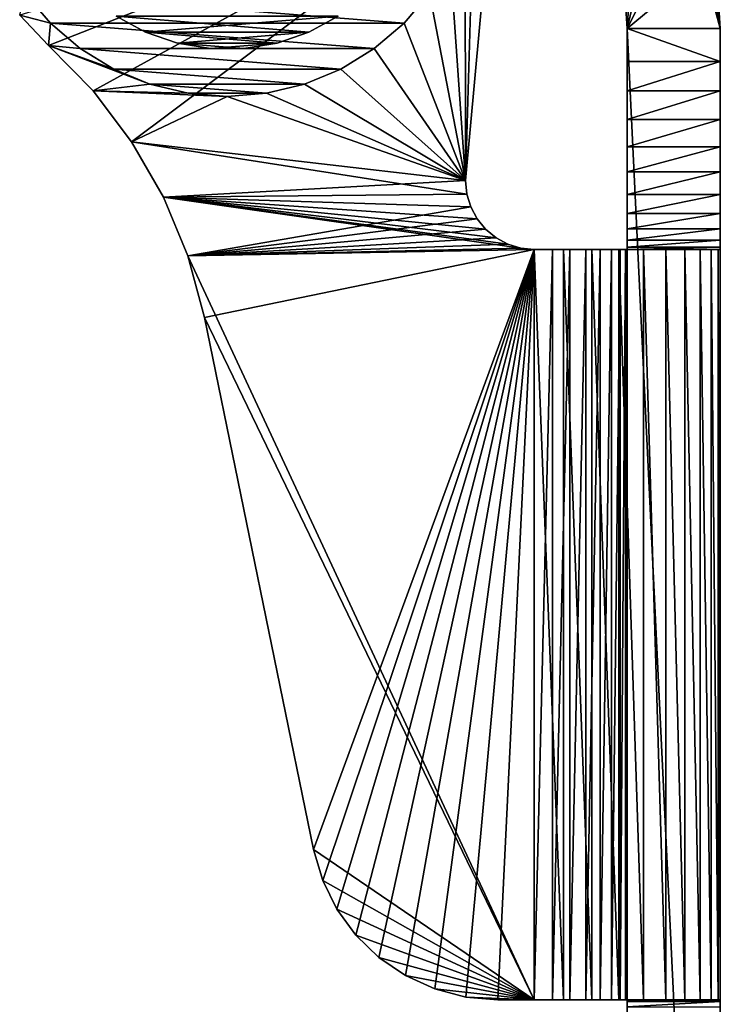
# Model space of a CAD drawing. Header units: inches. Extents: x -9.1 to 9.1, y 0 to 9.5.
# Tile 179 of 238: x 8.4 to 9.1, y 7.7 to 8.7. Entities that reach past the tile are written whole.
import ezdxf

# ---------------------------------------------------------------- set-up
doc = ezdxf.new("R2010")
doc.units = ezdxf.units.IN
doc.header["$LTSCALE"] = 65.185185
doc.header["$MEASUREMENT"] = 0
for name, color, linetype in [('1', 7, 'CONTINUOUS'), ('11', 7, 'CONTINUOUS'), ('120', 7, 'CONTINUOUS'), ('13', 7, 'CONTINUOUS'), ('131', 7, 'CONTINUOUS'), ('133', 7, 'CONTINUOUS'), ('136', 7, 'CONTINUOUS'), ('146', 7, 'CONTINUOUS'), ('147', 7, 'CONTINUOUS'), ('18', 7, 'CONTINUOUS'), ('19', 7, 'CONTINUOUS'), ('2', 7, 'CONTINUOUS'), ('20', 7, 'CONTINUOUS'), ('21', 7, 'CONTINUOUS'), ('22', 7, 'CONTINUOUS'), ('23', 7, 'CONTINUOUS'), ('24', 7, 'CONTINUOUS'), ('25', 7, 'CONTINUOUS'), ('253', 7, 'CONTINUOUS'), ('254', 7, 'CONTINUOUS'), ('256', 7, 'CONTINUOUS'), ('26', 7, 'CONTINUOUS'), ('27', 7, 'CONTINUOUS'), ('28', 7, 'CONTINUOUS'), ('29', 7, 'CONTINUOUS'), ('30', 7, 'CONTINUOUS'), ('31', 7, 'CONTINUOUS'), ('32', 7, 'CONTINUOUS'), ('6', 7, 'CONTINUOUS'), ('7', 7, 'CONTINUOUS')]:
    doc.layers.add(name, color=color, linetype=linetype)

msp = doc.modelspace()

# ---------------------------------------------------------------- linework, layer by layer
at = {"layer": '1', "color": 253, "linetype": 'Continuous', "true_color": 0xaab4c3}
for points in [[(9.118, 7.27346, 6.19636), (9.118, 7.26368, 6.19191), (9.118, 8.69), (9.118, 7.27346, 6.19636)], [(9.118, 8.69), (9.118, 7.26368, 6.19191), (9.118, 7.14751, 6.13401), (9.118, 8.69)], [(9.118, 7.28385, 6.19908), (9.118, 7.27346, 6.19636), (9.118, 8.69), (9.118, 7.28385, 6.19908)], [(9.118, 7.29456, 6.2), (9.118, 7.28385, 6.19908), (9.118, 8.69), (9.118, 7.29456, 6.2)], [(9.118, 7.626, 6.2), (9.118, 7.29456, 6.2), (9.118, 8.69), (9.118, 7.626, 6.2)], [(9.118, 7.64414, 6.20179), (9.118, 7.626, 6.2), (9.118, 8.69), (9.118, 7.64414, 6.20179)], [(9.118, 7.66159, 6.20708), (9.118, 7.64414, 6.20179), (9.118, 8.69), (9.118, 7.66159, 6.20708)], [(9.118, 7.67767, 6.21567), (9.118, 7.66159, 6.20708), (9.118, 8.69), (9.118, 7.67767, 6.21567)], [(9.118, 7.69176, 6.22724), (9.118, 7.67767, 6.21567), (9.118, 8.69), (9.118, 7.69176, 6.22724)], [(9.118, 7.70333, 6.24133), (9.118, 7.69176, 6.22724), (9.118, 8.69), (9.118, 7.70333, 6.24133)], [(9.118, 7.71192, 6.25741), (9.118, 7.70333, 6.24133), (9.118, 8.69), (9.118, 7.71192, 6.25741)], [(9.118, 7.71721, 6.27486), (9.118, 7.71192, 6.25741), (9.118, 8.69), (9.118, 7.71721, 6.27486)], [(9.118, 7.719, 6.293), (9.118, 7.71721, 6.27486), (9.118, 8.69), (9.118, 7.719, 6.293)], [(9.118, 7.719, 6.314), (9.118, 7.719, 6.293), (9.118, 8.69), (9.118, 7.719, 6.314)], [(9.118, 8.469, 6.1255), (9.118, 7.719, 6.314), (9.118, 8.69), (9.118, 8.469, 6.1255)], [(9.118, 8.47131, 6.09609), (9.118, 8.469, 6.1255), (9.118, 8.69), (9.118, 8.47131, 6.09609)], [(9.118, 8.4782, 6.0674), (9.118, 8.47131, 6.09609), (9.118, 8.69), (9.118, 8.4782, 6.0674)], [(9.118, 8.48949, 6.04015), (9.118, 8.4782, 6.0674), (9.118, 8.69), (9.118, 8.48949, 6.04015)], [(9.118, 8.5049, 6.015), (9.118, 8.48949, 6.04015), (9.118, 8.69), (9.118, 8.5049, 6.015)], [(9.118, 8.52406, 5.99256), (9.118, 8.5049, 6.015), (9.118, 8.69), (9.118, 8.52406, 5.99256)], [(9.118, 8.5465, 5.9734), (9.118, 8.52406, 5.99256), (9.118, 8.69), (9.118, 8.5465, 5.9734)], [(9.118, 8.57165, 5.95799), (9.118, 8.5465, 5.9734), (9.118, 8.69), (9.118, 8.57165, 5.95799)], [(9.118, 8.5989, 5.9467), (9.118, 8.57165, 5.95799), (9.118, 8.69), (9.118, 8.5989, 5.9467)], [(9.118, 8.62759, 5.93981), (9.118, 8.5989, 5.9467), (9.118, 8.69), (9.118, 8.62759, 5.93981)], [(9.118, 8.657, 5.9375), (9.118, 8.62759, 5.93981), (9.118, 8.69), (9.118, 8.657, 5.9375)], [(9.118, 8.69, 5.9375), (9.118, 8.657, 5.9375), (9.118, 8.69), (9.118, 8.69, 5.9375)], [(9.118, 6.75), (9.118, 8.69), (9.118, 6.77271, 6.03326), (9.118, 6.75)], [(9.118, 6.77271, 6.03326), (9.118, 8.69), (9.118, 6.90079, 6.05429), (9.118, 6.77271, 6.03326)], [(9.118, 6.90079, 6.05429), (9.118, 8.69), (9.118, 7.02615, 6.08798), (9.118, 6.90079, 6.05429)], [(9.118, 7.02615, 6.08798), (9.118, 8.69), (9.118, 7.14751, 6.13401), (9.118, 7.02615, 6.08798)], [(9.118, 8.469, 6.314), (9.118, 7.719, 6.314), (9.118, 8.469, 6.1255), (9.118, 8.469, 6.314)]]:
    msp.add_3dface(points, dxfattribs=at)
at = {"layer": '11', "color": 253, "linetype": 'Continuous', "true_color": 0xaab4c3}
for points in [[(9.118, 8.69), (9.118, 6.75), (9.025, 8.69), (9.118, 8.69)], [(9.118, 6.75), (9.025, 6.75), (9.025, 8.69), (9.118, 6.75)]]:
    msp.add_3dface(points, dxfattribs=at)
at = {"layer": '120', "color": 253, "linetype": 'Continuous', "true_color": 0xaab4c3}
for points in [[(9.118, 7.71721, 6.27486), (9.118, 7.719, 6.293), (9.025, 7.71721, 6.27486), (9.118, 7.71721, 6.27486)], [(9.118, 7.719, 6.293), (9.025, 7.719, 6.293), (9.025, 7.71721, 6.27486), (9.118, 7.719, 6.293)], [(9.118, 7.71192, 6.25741), (9.118, 7.71721, 6.27486), (9.025, 7.71192, 6.25741), (9.118, 7.71192, 6.25741)], [(9.118, 7.71721, 6.27486), (9.025, 7.71721, 6.27486), (9.025, 7.71192, 6.25741), (9.118, 7.71721, 6.27486)]]:
    msp.add_3dface(points, dxfattribs=at)
at = {"layer": '13', "color": 253, "linetype": 'Continuous', "true_color": 0xaab4c3}
for points in [[(9.04298, 8.96999), (9.025, 8.69), (9.021, 8.75096), (9.04298, 8.96999)], [(9.04298, 8.96999), (9.07537, 8.9043), (9.025, 8.69), (9.04298, 8.96999)], [(9.07537, 8.9043), (9.09892, 8.83494), (9.025, 8.69), (9.07537, 8.9043)], [(9.09892, 8.83494), (9.11321, 8.7631), (9.025, 8.69), (9.09892, 8.83494)], [(9.11321, 8.7631), (9.118, 8.69), (9.025, 8.69), (9.11321, 8.7631)]]:
    msp.add_3dface(points, dxfattribs=at)
at = {"layer": '131', "color": 253, "linetype": 'Continuous', "true_color": 0xaab4c3}
for points in [[(9.118, 8.657, 5.9375), (9.118, 8.69, 5.9375), (9.025, 8.69, 5.9375), (9.118, 8.657, 5.9375)], [(9.118, 8.657, 5.9375), (9.025, 8.69, 5.9375), (9.025, 8.657, 5.9375), (9.118, 8.657, 5.9375)]]:
    msp.add_3dface(points, dxfattribs=at)
at = {"layer": '133', "color": 253, "linetype": 'Continuous', "true_color": 0xaab4c3}
for points in [[(9.025, 8.69, 5.9375), (9.04297, 8.97, 5.9375), (9.021, 8.75096, 5.9375), (9.025, 8.69, 5.9375)], [(9.118, 8.69, 5.9375), (9.04297, 8.97, 5.9375), (9.025, 8.69, 5.9375), (9.118, 8.69, 5.9375)], [(9.118, 8.69, 5.9375), (9.07537, 8.9043, 5.9375), (9.04297, 8.97, 5.9375), (9.118, 8.69, 5.9375)], [(9.118, 8.69, 5.9375), (9.09892, 8.83494, 5.9375), (9.07537, 8.9043, 5.9375), (9.118, 8.69, 5.9375)], [(9.118, 8.69, 5.9375), (9.11321, 8.76309, 5.9375), (9.09892, 8.83494, 5.9375), (9.118, 8.69, 5.9375)]]:
    msp.add_3dface(points, dxfattribs=at)
at = {"layer": '136', "color": 253, "linetype": 'Continuous', "true_color": 0xaab4c3}
for points in [[(9.118, 8.62759, 5.93981), (9.118, 8.657, 5.9375), (9.025, 8.62759, 5.93981), (9.118, 8.62759, 5.93981)], [(9.118, 8.657, 5.9375), (9.025, 8.657, 5.9375), (9.025, 8.62759, 5.93981), (9.118, 8.657, 5.9375)], [(9.118, 8.5989, 5.9467), (9.118, 8.62759, 5.93981), (9.025, 8.5989, 5.9467), (9.118, 8.5989, 5.9467)], [(9.118, 8.62759, 5.93981), (9.025, 8.62759, 5.93981), (9.025, 8.5989, 5.9467), (9.118, 8.62759, 5.93981)], [(9.118, 8.57165, 5.95799), (9.118, 8.5989, 5.9467), (9.025, 8.57165, 5.95799), (9.118, 8.57165, 5.95799)], [(9.118, 8.5989, 5.9467), (9.025, 8.5989, 5.9467), (9.025, 8.57165, 5.95799), (9.118, 8.5989, 5.9467)], [(9.118, 8.5465, 5.9734), (9.118, 8.57165, 5.95799), (9.025, 8.5465, 5.9734), (9.118, 8.5465, 5.9734)], [(9.118, 8.57165, 5.95799), (9.025, 8.57165, 5.95799), (9.025, 8.5465, 5.9734), (9.118, 8.57165, 5.95799)], [(9.118, 8.52406, 5.99256), (9.118, 8.5465, 5.9734), (9.025, 8.52406, 5.99256), (9.118, 8.52406, 5.99256)], [(9.118, 8.5465, 5.9734), (9.025, 8.5465, 5.9734), (9.025, 8.52406, 5.99256), (9.118, 8.5465, 5.9734)], [(9.118, 8.5049, 6.015), (9.118, 8.52406, 5.99256), (9.025, 8.5049, 6.015), (9.118, 8.5049, 6.015)], [(9.118, 8.52406, 5.99256), (9.025, 8.52406, 5.99256), (9.025, 8.5049, 6.015), (9.118, 8.52406, 5.99256)], [(9.118, 8.48949, 6.04015), (9.118, 8.5049, 6.015), (9.025, 8.48949, 6.04015), (9.118, 8.48949, 6.04015)], [(9.118, 8.5049, 6.015), (9.025, 8.5049, 6.015), (9.025, 8.48949, 6.04015), (9.118, 8.5049, 6.015)], [(9.118, 8.4782, 6.0674), (9.118, 8.48949, 6.04015), (9.025, 8.4782, 6.0674), (9.118, 8.4782, 6.0674)], [(9.118, 8.48949, 6.04015), (9.025, 8.48949, 6.04015), (9.025, 8.4782, 6.0674), (9.118, 8.48949, 6.04015)], [(9.118, 8.47131, 6.09609), (9.118, 8.4782, 6.0674), (9.025, 8.47131, 6.09609), (9.118, 8.47131, 6.09609)], [(9.118, 8.4782, 6.0674), (9.025, 8.4782, 6.0674), (9.025, 8.47131, 6.09609), (9.118, 8.4782, 6.0674)], [(9.118, 8.469, 6.1255), (9.118, 8.47131, 6.09609), (9.025, 8.469, 6.1255), (9.118, 8.469, 6.1255)], [(9.118, 8.47131, 6.09609), (9.025, 8.47131, 6.09609), (9.025, 8.469, 6.1255), (9.118, 8.47131, 6.09609)]]:
    msp.add_3dface(points, dxfattribs=at)
at = {"layer": '146', "color": 252, "linetype": 'Continuous', "true_color": 0x969696}
for points in [[(8.44822, 8.69522, 6.282), (8.42275, 8.72505, 6.282), (8.80178, 8.69522, 6.282), (8.44822, 8.69522, 6.282)], [(8.80178, 8.69522, 6.282), (8.42275, 8.72505, 6.282), (8.82725, 8.72505, 6.282), (8.80178, 8.69522, 6.282)], [(8.47805, 8.66975, 6.282), (8.44822, 8.69522, 6.282), (8.77195, 8.66975, 6.282), (8.47805, 8.66975, 6.282)], [(8.77195, 8.66975, 6.282), (8.44822, 8.69522, 6.282), (8.80178, 8.69522, 6.282), (8.77195, 8.66975, 6.282)], [(8.51151, 8.64925, 6.282), (8.47805, 8.66975, 6.282), (8.73849, 8.64925, 6.282), (8.51151, 8.64925, 6.282)], [(8.73849, 8.64925, 6.282), (8.47805, 8.66975, 6.282), (8.77195, 8.66975, 6.282), (8.73849, 8.64925, 6.282)], [(8.54775, 8.63424, 6.282), (8.51151, 8.64925, 6.282), (8.70225, 8.63424, 6.282), (8.54775, 8.63424, 6.282)], [(8.70225, 8.63424, 6.282), (8.51151, 8.64925, 6.282), (8.73849, 8.64925, 6.282), (8.70225, 8.63424, 6.282)], [(8.58589, 8.62508, 6.282), (8.54775, 8.63424, 6.282), (8.66411, 8.62508, 6.282), (8.58589, 8.62508, 6.282)], [(8.66411, 8.62508, 6.282), (8.54775, 8.63424, 6.282), (8.70225, 8.63424, 6.282), (8.66411, 8.62508, 6.282)], [(8.625, 8.622, 6.282), (8.58589, 8.62508, 6.282), (8.66411, 8.62508, 6.282), (8.625, 8.622, 6.282)]]:
    msp.add_3dface(points, dxfattribs=at)
at = {"layer": '147', "color": 252, "linetype": 'Continuous', "true_color": 0x969696}
for points in [[(8.44822, 8.69522, 6.407), (8.42275, 8.72505, 6.407), (8.44822, 8.69522, 6.282), (8.44822, 8.69522, 6.407)], [(8.42275, 8.72505, 6.407), (8.42275, 8.72505, 6.282), (8.44822, 8.69522, 6.282), (8.42275, 8.72505, 6.407)], [(8.82725, 8.72505, 6.407), (8.80178, 8.69522, 6.407), (8.82725, 8.72505, 6.282), (8.82725, 8.72505, 6.407)], [(8.80178, 8.69522, 6.407), (8.80178, 8.69522, 6.282), (8.82725, 8.72505, 6.282), (8.80178, 8.69522, 6.407)], [(8.47805, 8.66975, 6.407), (8.44822, 8.69522, 6.407), (8.47805, 8.66975, 6.282), (8.47805, 8.66975, 6.407)], [(8.44822, 8.69522, 6.407), (8.44822, 8.69522, 6.282), (8.47805, 8.66975, 6.282), (8.44822, 8.69522, 6.407)], [(8.80178, 8.69522, 6.407), (8.77195, 8.66975, 6.407), (8.80178, 8.69522, 6.282), (8.80178, 8.69522, 6.407)], [(8.77195, 8.66975, 6.407), (8.77195, 8.66975, 6.282), (8.80178, 8.69522, 6.282), (8.77195, 8.66975, 6.407)], [(8.5115, 8.64925, 6.407), (8.47805, 8.66975, 6.407), (8.51151, 8.64925, 6.282), (8.5115, 8.64925, 6.407)], [(8.47805, 8.66975, 6.407), (8.47805, 8.66975, 6.282), (8.51151, 8.64925, 6.282), (8.47805, 8.66975, 6.407)], [(8.7385, 8.64925, 6.407), (8.73849, 8.64925, 6.282), (8.77195, 8.66975, 6.282), (8.7385, 8.64925, 6.407)], [(8.77195, 8.66975, 6.407), (8.7385, 8.64925, 6.407), (8.77195, 8.66975, 6.282), (8.77195, 8.66975, 6.407)], [(8.54775, 8.63424, 6.407), (8.5115, 8.64925, 6.407), (8.51151, 8.64925, 6.282), (8.54775, 8.63424, 6.407)], [(8.54775, 8.63424, 6.407), (8.51151, 8.64925, 6.282), (8.54775, 8.63424, 6.282), (8.54775, 8.63424, 6.407)], [(8.7385, 8.64925, 6.407), (8.70225, 8.63424, 6.407), (8.73849, 8.64925, 6.282), (8.7385, 8.64925, 6.407)], [(8.70225, 8.63424, 6.407), (8.70225, 8.63424, 6.282), (8.73849, 8.64925, 6.282), (8.70225, 8.63424, 6.407)], [(8.58589, 8.62508, 6.407), (8.54775, 8.63424, 6.407), (8.54775, 8.63424, 6.282), (8.58589, 8.62508, 6.407)], [(8.58589, 8.62508, 6.407), (8.54775, 8.63424, 6.282), (8.58589, 8.62508, 6.282), (8.58589, 8.62508, 6.407)], [(8.70225, 8.63424, 6.407), (8.66411, 8.62508, 6.407), (8.70225, 8.63424, 6.282), (8.70225, 8.63424, 6.407)], [(8.66411, 8.62508, 6.407), (8.66411, 8.62508, 6.282), (8.70225, 8.63424, 6.282), (8.66411, 8.62508, 6.407)], [(8.625, 8.622, 6.407), (8.58589, 8.62508, 6.407), (8.625, 8.622, 6.282), (8.625, 8.622, 6.407)], [(8.58589, 8.62508, 6.407), (8.58589, 8.62508, 6.282), (8.625, 8.622, 6.282), (8.58589, 8.62508, 6.407)], [(8.66411, 8.62508, 6.407), (8.625, 8.622, 6.407), (8.66411, 8.62508, 6.282), (8.66411, 8.62508, 6.407)], [(8.625, 8.622, 6.407), (8.625, 8.622, 6.282), (8.66411, 8.62508, 6.282), (8.625, 8.622, 6.407)]]:
    msp.add_3dface(points, dxfattribs=at)
at = {"layer": '18', "color": 253, "linetype": 'Continuous', "true_color": 0xaab4c3}
for points in [[(9.118, 8.469, 6.314), (9.118, 8.469, 6.1255), (9.025, 8.469, 6.314), (9.118, 8.469, 6.314)], [(9.118, 8.469, 6.1255), (9.025, 8.469, 6.1255), (9.025, 8.469, 6.314), (9.118, 8.469, 6.1255)]]:
    msp.add_3dface(points, dxfattribs=at)
at = {"layer": '19', "color": 253, "linetype": 'Continuous', "true_color": 0xaab4c3}
for points in [[(9.118, 7.719, 6.293), (9.118, 7.719, 6.314), (9.025, 7.719, 6.314), (9.118, 7.719, 6.293)], [(9.118, 7.719, 6.293), (9.025, 7.719, 6.314), (9.025, 7.719, 6.293), (9.118, 7.719, 6.293)]]:
    msp.add_3dface(points, dxfattribs=at)
at = {"layer": '2', "color": 253, "linetype": 'Continuous', "true_color": 0xaab4c3}
for points in [[(9.118, 8.69, 5.9375), (9.118, 8.69), (9.11321, 8.7631), (9.118, 8.69, 5.9375)], [(9.11321, 8.76309, 5.9375), (9.118, 8.69, 5.9375), (9.11321, 8.7631), (9.11321, 8.76309, 5.9375)]]:
    msp.add_3dface(points, dxfattribs=at)
at = {"layer": '20', "color": 253, "linetype": 'Continuous', "true_color": 0xaab4c3}
for points in [[(8.4175, 8.70317, 6.5), (8.44638, 8.67288, 6.5), (8.8914, 8.84776, 6.5), (8.4175, 8.70317, 6.5)], [(8.44638, 8.67288, 6.5), (8.49099, 8.62741, 6.5), (8.8914, 8.84776, 6.5), (8.44638, 8.67288, 6.5)], [(8.49099, 8.62741, 6.5), (8.52945, 8.57664, 6.5), (8.8914, 8.84776, 6.5), (8.49099, 8.62741, 6.5)], [(8.8914, 8.84776, 6.5), (8.52945, 8.57664, 6.5), (8.8632, 8.5378, 6.5), (8.8914, 8.84776, 6.5)], [(8.52945, 8.57664, 6.5), (8.56116, 8.52139, 6.5), (8.8632, 8.5378, 6.5), (8.52945, 8.57664, 6.5)], [(8.8632, 8.5378, 6.5), (8.56116, 8.52139, 6.5), (8.86452, 8.52438, 6.5), (8.8632, 8.5378, 6.5)], [(8.86452, 8.52438, 6.5), (8.56116, 8.52139, 6.5), (8.86844, 8.51147, 6.5), (8.86452, 8.52438, 6.5)], [(8.56116, 8.52139, 6.5), (8.58557, 8.46256, 6.5), (8.86844, 8.51147, 6.5), (8.56116, 8.52139, 6.5)], [(8.86844, 8.51147, 6.5), (8.58557, 8.46256, 6.5), (8.87479, 8.49958, 6.5), (8.86844, 8.51147, 6.5)], [(8.87479, 8.49958, 6.5), (8.58557, 8.46256, 6.5), (8.88335, 8.48915, 6.5), (8.87479, 8.49958, 6.5)], [(8.88335, 8.48915, 6.5), (8.58557, 8.46256, 6.5), (8.89378, 8.48059, 6.5), (8.88335, 8.48915, 6.5)], [(8.89378, 8.48059, 6.5), (8.58557, 8.46256, 6.5), (8.90567, 8.47424, 6.5), (8.89378, 8.48059, 6.5)], [(8.90567, 8.47424, 6.5), (8.58557, 8.46256, 6.5), (8.91858, 8.47032, 6.5), (8.90567, 8.47424, 6.5)], [(8.91858, 8.47032, 6.5), (8.58557, 8.46256, 6.5), (8.932, 8.469, 6.5), (8.91858, 8.47032, 6.5)], [(8.58557, 8.46256, 6.5), (8.60231, 8.4011, 6.5), (8.932, 8.469, 6.5), (8.58557, 8.46256, 6.5)], [(8.60231, 8.4011, 6.5), (8.71134, 7.86925, 6.5), (8.932, 8.469, 6.5), (8.60231, 8.4011, 6.5)], [(8.932, 8.469, 6.5), (8.71134, 7.86925, 6.5), (8.72046, 7.83844, 6.5), (8.932, 8.469, 6.5)], [(8.73468, 7.80964, 6.5), (8.932, 8.469, 6.5), (8.72046, 7.83844, 6.5), (8.73468, 7.80964, 6.5)], [(8.75361, 7.78368, 6.5), (8.932, 8.469, 6.5), (8.73468, 7.80964, 6.5), (8.75361, 7.78368, 6.5)], [(8.77667, 7.76133, 6.5), (8.932, 8.469, 6.5), (8.75361, 7.78368, 6.5), (8.77667, 7.76133, 6.5)], [(8.80321, 7.74322, 6.5), (8.932, 8.469, 6.5), (8.77667, 7.76133, 6.5), (8.80321, 7.74322, 6.5)], [(8.83244, 7.7299, 6.5), (8.932, 8.469, 6.5), (8.80321, 7.74322, 6.5), (8.83244, 7.7299, 6.5)], [(8.86351, 7.72174, 6.5), (8.932, 8.469, 6.5), (8.83244, 7.7299, 6.5), (8.86351, 7.72174, 6.5)], [(8.89551, 7.719, 6.5), (8.932, 8.469, 6.5), (8.86351, 7.72174, 6.5), (8.89551, 7.719, 6.5)], [(8.932, 7.719, 6.5), (8.932, 8.469, 6.5), (8.89551, 7.719, 6.5), (8.932, 7.719, 6.5)]]:
    msp.add_3dface(points, dxfattribs=at)
at = {"layer": '21', "color": 253, "linetype": 'Continuous', "true_color": 0xaab4c3}
for points in [[(8.932, 8.469, 6.5), (8.932, 7.719, 6.5), (8.9611, 7.719, 6.49771), (8.932, 8.469, 6.5)], [(8.932, 8.469, 6.5), (8.9611, 7.719, 6.49771), (8.9611, 8.469, 6.49771), (8.932, 8.469, 6.5)], [(8.9611, 7.719, 6.49771), (8.98948, 7.719, 6.4909), (8.9611, 8.469, 6.49771), (8.9611, 7.719, 6.49771)], [(8.9611, 8.469, 6.49771), (8.98948, 7.719, 6.4909), (8.98948, 8.469, 6.4909), (8.9611, 8.469, 6.49771)], [(8.98948, 7.719, 6.4909), (9.01644, 7.719, 6.47973), (8.98948, 8.469, 6.4909), (8.98948, 7.719, 6.4909)], [(8.98948, 8.469, 6.4909), (9.01644, 7.719, 6.47973), (9.01644, 8.469, 6.47973), (8.98948, 8.469, 6.4909)], [(9.01644, 7.719, 6.47973), (9.04133, 7.719, 6.46448), (9.01644, 8.469, 6.47973), (9.01644, 7.719, 6.47973)], [(9.01644, 8.469, 6.47973), (9.04133, 7.719, 6.46448), (9.04133, 8.469, 6.46448), (9.01644, 8.469, 6.47973)], [(9.04133, 7.719, 6.46448), (9.06352, 7.719, 6.44552), (9.04133, 8.469, 6.46448), (9.04133, 7.719, 6.46448)], [(9.04133, 8.469, 6.46448), (9.06352, 7.719, 6.44552), (9.06352, 8.469, 6.44552), (9.04133, 8.469, 6.46448)], [(9.06352, 7.719, 6.44552), (9.08248, 7.719, 6.42333), (9.06352, 8.469, 6.44552), (9.06352, 7.719, 6.44552)], [(9.06352, 8.469, 6.44552), (9.08248, 7.719, 6.42333), (9.08248, 8.469, 6.42333), (9.06352, 8.469, 6.44552)], [(9.08248, 7.719, 6.42333), (9.09773, 7.719, 6.39844), (9.08248, 8.469, 6.42333), (9.08248, 7.719, 6.42333)], [(9.08248, 8.469, 6.42333), (9.09773, 7.719, 6.39844), (9.09773, 8.469, 6.39844), (9.08248, 8.469, 6.42333)], [(9.09773, 7.719, 6.39844), (9.1089, 7.719, 6.37148), (9.09773, 8.469, 6.39844), (9.09773, 7.719, 6.39844)], [(9.09773, 8.469, 6.39844), (9.1089, 7.719, 6.37148), (9.1089, 8.469, 6.37148), (9.09773, 8.469, 6.39844)], [(9.1089, 7.719, 6.37148), (9.11571, 7.719, 6.3431), (9.1089, 8.469, 6.37148), (9.1089, 7.719, 6.37148)], [(9.1089, 8.469, 6.37148), (9.11571, 7.719, 6.3431), (9.11571, 8.469, 6.3431), (9.1089, 8.469, 6.37148)], [(9.118, 7.719, 6.314), (9.118, 8.469, 6.314), (9.11571, 8.469, 6.3431), (9.118, 7.719, 6.314)], [(9.11571, 7.719, 6.3431), (9.118, 7.719, 6.314), (9.11571, 8.469, 6.3431), (9.11571, 7.719, 6.3431)]]:
    msp.add_3dface(points, dxfattribs=at)
at = {"layer": '22', "color": 253, "linetype": 'Continuous', "true_color": 0xaab4c3}
for points in [[(8.8914, 8.84776, 6.407), (8.8632, 8.5378, 6.407), (8.87192, 8.83289, 6.407), (8.8914, 8.84776, 6.407)], [(8.87192, 8.83289, 6.407), (8.8632, 8.5378, 6.407), (8.86276, 8.79475, 6.407), (8.87192, 8.83289, 6.407)], [(8.86276, 8.79475, 6.407), (8.8632, 8.5378, 6.407), (8.84775, 8.7585, 6.407), (8.86276, 8.79475, 6.407)], [(8.84775, 8.7585, 6.407), (8.8632, 8.5378, 6.407), (8.82725, 8.72505, 6.407), (8.84775, 8.7585, 6.407)], [(8.44822, 8.69522, 6.407), (8.4175, 8.70317, 6.407), (8.42275, 8.72505, 6.407), (8.44822, 8.69522, 6.407)], [(8.82725, 8.72505, 6.407), (8.8632, 8.5378, 6.407), (8.80178, 8.69522, 6.407), (8.82725, 8.72505, 6.407)], [(8.44638, 8.67288, 6.407), (8.4175, 8.70317, 6.407), (8.44822, 8.69522, 6.407), (8.44638, 8.67288, 6.407)], [(8.47805, 8.66975, 6.407), (8.44638, 8.67288, 6.407), (8.44822, 8.69522, 6.407), (8.47805, 8.66975, 6.407)], [(8.80178, 8.69522, 6.407), (8.8632, 8.5378, 6.407), (8.77195, 8.66975, 6.407), (8.80178, 8.69522, 6.407)], [(8.49099, 8.62741, 6.407), (8.44638, 8.67288, 6.407), (8.54775, 8.63424, 6.407), (8.49099, 8.62741, 6.407)], [(8.54775, 8.63424, 6.407), (8.44638, 8.67288, 6.407), (8.5115, 8.64925, 6.407), (8.54775, 8.63424, 6.407)], [(8.5115, 8.64925, 6.407), (8.44638, 8.67288, 6.407), (8.47805, 8.66975, 6.407), (8.5115, 8.64925, 6.407)], [(8.77195, 8.66975, 6.407), (8.8632, 8.5378, 6.407), (8.7385, 8.64925, 6.407), (8.77195, 8.66975, 6.407)], [(8.7385, 8.64925, 6.407), (8.8632, 8.5378, 6.407), (8.70225, 8.63424, 6.407), (8.7385, 8.64925, 6.407)], [(8.58589, 8.62508, 6.407), (8.49099, 8.62741, 6.407), (8.54775, 8.63424, 6.407), (8.58589, 8.62508, 6.407)], [(8.70225, 8.63424, 6.407), (8.8632, 8.5378, 6.407), (8.66411, 8.62508, 6.407), (8.70225, 8.63424, 6.407)], [(8.52945, 8.57664, 6.407), (8.49099, 8.62741, 6.407), (8.625, 8.622, 6.407), (8.52945, 8.57664, 6.407)], [(8.625, 8.622, 6.407), (8.49099, 8.62741, 6.407), (8.58589, 8.62508, 6.407), (8.625, 8.622, 6.407)], [(8.8632, 8.5378, 6.407), (8.52945, 8.57664, 6.407), (8.625, 8.622, 6.407), (8.8632, 8.5378, 6.407)], [(8.66411, 8.62508, 6.407), (8.8632, 8.5378, 6.407), (8.625, 8.622, 6.407), (8.66411, 8.62508, 6.407)], [(8.8632, 8.5378, 6.407), (8.86452, 8.52438, 6.407), (8.52945, 8.57664, 6.407), (8.8632, 8.5378, 6.407)], [(8.52945, 8.57664, 6.407), (8.86452, 8.52438, 6.407), (8.56116, 8.52139, 6.407), (8.52945, 8.57664, 6.407)], [(8.86452, 8.52438, 6.407), (8.86844, 8.51147, 6.407), (8.56116, 8.52139, 6.407), (8.86452, 8.52438, 6.407)], [(8.90567, 8.47424, 6.407), (8.91858, 8.47032, 6.407), (8.56116, 8.52139, 6.407), (8.90567, 8.47424, 6.407)], [(8.56116, 8.52139, 6.407), (8.91858, 8.47032, 6.407), (8.58557, 8.46256, 6.407), (8.56116, 8.52139, 6.407)], [(8.89378, 8.48059, 6.407), (8.90567, 8.47424, 6.407), (8.56116, 8.52139, 6.407), (8.89378, 8.48059, 6.407)], [(8.88335, 8.48915, 6.407), (8.89378, 8.48059, 6.407), (8.56116, 8.52139, 6.407), (8.88335, 8.48915, 6.407)], [(8.87479, 8.49958, 6.407), (8.88335, 8.48915, 6.407), (8.56116, 8.52139, 6.407), (8.87479, 8.49958, 6.407)], [(8.86844, 8.51147, 6.407), (8.87479, 8.49958, 6.407), (8.56116, 8.52139, 6.407), (8.86844, 8.51147, 6.407)], [(8.91858, 8.47032, 6.407), (8.932, 8.469, 6.407), (8.58557, 8.46256, 6.407), (8.91858, 8.47032, 6.407)], [(8.932, 8.469, 6.407), (8.932, 7.719, 6.407), (8.58557, 8.46256, 6.407), (8.932, 8.469, 6.407)], [(8.58557, 8.46256, 6.407), (8.932, 7.719, 6.407), (8.60231, 8.4011, 6.407), (8.58557, 8.46256, 6.407)], [(8.60231, 8.4011, 6.407), (8.932, 7.719, 6.407), (8.71134, 7.86925, 6.407), (8.60231, 8.4011, 6.407)], [(8.71134, 7.86925, 6.407), (8.932, 7.719, 6.407), (8.72046, 7.83844, 6.407), (8.71134, 7.86925, 6.407)], [(8.72046, 7.83844, 6.407), (8.932, 7.719, 6.407), (8.73468, 7.80964, 6.407), (8.72046, 7.83844, 6.407)], [(8.73468, 7.80964, 6.407), (8.932, 7.719, 6.407), (8.75361, 7.78368, 6.407), (8.73468, 7.80964, 6.407)], [(8.75361, 7.78368, 6.407), (8.932, 7.719, 6.407), (8.77667, 7.76133, 6.407), (8.75361, 7.78368, 6.407)], [(8.77667, 7.76133, 6.407), (8.932, 7.719, 6.407), (8.80321, 7.74322, 6.407), (8.77667, 7.76133, 6.407)], [(8.80321, 7.74322, 6.407), (8.932, 7.719, 6.407), (8.83244, 7.7299, 6.407), (8.80321, 7.74322, 6.407)], [(8.83244, 7.7299, 6.407), (8.932, 7.719, 6.407), (8.86351, 7.72174, 6.407), (8.83244, 7.7299, 6.407)], [(8.932, 7.719, 6.407), (8.89551, 7.719, 6.407), (8.86351, 7.72174, 6.407), (8.932, 7.719, 6.407)]]:
    msp.add_3dface(points, dxfattribs=at)
at = {"layer": '23', "color": 253, "linetype": 'Continuous', "true_color": 0xaab4c3}
for points in [[(8.932, 7.719, 6.407), (8.932, 8.469, 6.407), (8.95014, 8.469, 6.40521), (8.932, 7.719, 6.407)], [(8.95014, 7.719, 6.40521), (8.932, 7.719, 6.407), (8.95014, 8.469, 6.40521), (8.95014, 7.719, 6.40521)], [(8.96759, 7.719, 6.39992), (8.95014, 7.719, 6.40521), (8.96759, 8.469, 6.39992), (8.96759, 7.719, 6.39992)], [(8.96759, 8.469, 6.39992), (8.95014, 7.719, 6.40521), (8.95014, 8.469, 6.40521), (8.96759, 8.469, 6.39992)], [(8.98367, 7.719, 6.39133), (8.96759, 7.719, 6.39992), (8.98367, 8.469, 6.39133), (8.98367, 7.719, 6.39133)], [(8.98367, 8.469, 6.39133), (8.96759, 7.719, 6.39992), (8.96759, 8.469, 6.39992), (8.98367, 8.469, 6.39133)], [(8.99776, 7.719, 6.37976), (8.98367, 7.719, 6.39133), (8.99776, 8.469, 6.37976), (8.99776, 7.719, 6.37976)], [(8.99776, 8.469, 6.37976), (8.98367, 7.719, 6.39133), (8.98367, 8.469, 6.39133), (8.99776, 8.469, 6.37976)], [(9.00933, 7.719, 6.36567), (8.99776, 7.719, 6.37976), (9.00933, 8.469, 6.36567), (9.00933, 7.719, 6.36567)], [(9.00933, 8.469, 6.36567), (8.99776, 7.719, 6.37976), (8.99776, 8.469, 6.37976), (9.00933, 8.469, 6.36567)], [(9.01792, 7.719, 6.34959), (9.00933, 7.719, 6.36567), (9.01792, 8.469, 6.34959), (9.01792, 7.719, 6.34959)], [(9.01792, 8.469, 6.34959), (9.00933, 7.719, 6.36567), (9.00933, 8.469, 6.36567), (9.01792, 8.469, 6.34959)], [(9.02321, 7.719, 6.33214), (9.01792, 7.719, 6.34959), (9.02321, 8.469, 6.33214), (9.02321, 7.719, 6.33214)], [(9.02321, 8.469, 6.33214), (9.01792, 7.719, 6.34959), (9.01792, 8.469, 6.34959), (9.02321, 8.469, 6.33214)], [(9.025, 8.469, 6.314), (9.025, 7.719, 6.314), (9.02321, 7.719, 6.33214), (9.025, 8.469, 6.314)], [(9.025, 8.469, 6.314), (9.02321, 7.719, 6.33214), (9.02321, 8.469, 6.33214), (9.025, 8.469, 6.314)]]:
    msp.add_3dface(points, dxfattribs=at)
at = {"layer": '24', "color": 253, "linetype": 'Continuous', "true_color": 0xaab4c3}
for points in [[(8.932, 7.719, 6.5), (8.89551, 7.719, 6.5), (8.89551, 7.719, 6.407), (8.932, 7.719, 6.5)], [(8.932, 7.719, 6.5), (8.89551, 7.719, 6.407), (8.932, 7.719, 6.407), (8.932, 7.719, 6.5)]]:
    msp.add_3dface(points, dxfattribs=at)
at = {"layer": '25', "color": 253, "linetype": 'Continuous', "true_color": 0xaab4c3}
for points in [[(8.932, 8.469, 6.5), (8.9611, 8.469, 6.49771), (8.98948, 8.469, 6.4909), (8.932, 8.469, 6.5)], [(8.932, 8.469, 6.5), (8.98948, 8.469, 6.4909), (9.01644, 8.469, 6.47973), (8.932, 8.469, 6.5)], [(8.932, 8.469, 6.5), (9.01644, 8.469, 6.47973), (9.04133, 8.469, 6.46448), (8.932, 8.469, 6.5)], [(8.932, 8.469, 6.5), (9.04133, 8.469, 6.46448), (9.06352, 8.469, 6.44552), (8.932, 8.469, 6.5)], [(8.932, 8.469, 6.5), (9.06352, 8.469, 6.44552), (9.08248, 8.469, 6.42333), (8.932, 8.469, 6.5)], [(8.932, 8.469, 6.5), (9.08248, 8.469, 6.42333), (8.932, 8.469, 6.407), (8.932, 8.469, 6.5)], [(9.08248, 8.469, 6.42333), (9.09773, 8.469, 6.39844), (8.932, 8.469, 6.407), (9.08248, 8.469, 6.42333)], [(8.932, 8.469, 6.407), (9.09773, 8.469, 6.39844), (8.95014, 8.469, 6.40521), (8.932, 8.469, 6.407)], [(9.09773, 8.469, 6.39844), (8.96759, 8.469, 6.39992), (8.95014, 8.469, 6.40521), (9.09773, 8.469, 6.39844)], [(9.09773, 8.469, 6.39844), (8.98367, 8.469, 6.39133), (8.96759, 8.469, 6.39992), (9.09773, 8.469, 6.39844)], [(9.09773, 8.469, 6.39844), (9.1089, 8.469, 6.37148), (8.98367, 8.469, 6.39133), (9.09773, 8.469, 6.39844)], [(9.1089, 8.469, 6.37148), (8.99776, 8.469, 6.37976), (8.98367, 8.469, 6.39133), (9.1089, 8.469, 6.37148)], [(9.1089, 8.469, 6.37148), (9.00933, 8.469, 6.36567), (8.99776, 8.469, 6.37976), (9.1089, 8.469, 6.37148)], [(9.1089, 8.469, 6.37148), (9.11571, 8.469, 6.3431), (9.00933, 8.469, 6.36567), (9.1089, 8.469, 6.37148)], [(9.11571, 8.469, 6.3431), (9.01792, 8.469, 6.34959), (9.00933, 8.469, 6.36567), (9.11571, 8.469, 6.3431)], [(9.11571, 8.469, 6.3431), (9.02321, 8.469, 6.33214), (9.01792, 8.469, 6.34959), (9.11571, 8.469, 6.3431)], [(9.118, 8.469, 6.314), (9.025, 8.469, 6.314), (9.02321, 8.469, 6.33214), (9.118, 8.469, 6.314)], [(9.11571, 8.469, 6.3431), (9.118, 8.469, 6.314), (9.02321, 8.469, 6.33214), (9.11571, 8.469, 6.3431)]]:
    msp.add_3dface(points, dxfattribs=at)
at = {"layer": '253', "color": 252, "linetype": 'Continuous', "true_color": 0x969696}
for points in [[(8.54346, 8.6861, 6.194), (8.73603, 8.70206, 6.194), (8.51397, 8.70206, 6.194), (8.54346, 8.6861, 6.194)], [(8.70654, 8.6861, 6.194), (8.73603, 8.70206, 6.194), (8.54346, 8.6861, 6.194), (8.70654, 8.6861, 6.194)], [(8.57517, 8.67521, 6.194), (8.70654, 8.6861, 6.194), (8.54346, 8.6861, 6.194), (8.57517, 8.67521, 6.194)], [(8.67483, 8.67521, 6.194), (8.70654, 8.6861, 6.194), (8.57517, 8.67521, 6.194), (8.67483, 8.67521, 6.194)], [(8.60823, 8.66969, 6.194), (8.67483, 8.67521, 6.194), (8.57517, 8.67521, 6.194), (8.60823, 8.66969, 6.194)], [(8.64177, 8.66969, 6.194), (8.67483, 8.67521, 6.194), (8.60823, 8.66969, 6.194), (8.64177, 8.66969, 6.194)]]:
    msp.add_3dface(points, dxfattribs=at)
at = {"layer": '254', "color": 252, "linetype": 'Continuous', "true_color": 0x969696}
for points in [[(8.54346, 8.6861, 6.169), (8.51397, 8.70206, 6.169), (8.70654, 8.6861, 6.169), (8.54346, 8.6861, 6.169)], [(8.70654, 8.6861, 6.169), (8.51397, 8.70206, 6.169), (8.73603, 8.70206, 6.169), (8.70654, 8.6861, 6.169)], [(8.57517, 8.67521, 6.169), (8.54346, 8.6861, 6.169), (8.67483, 8.67521, 6.169), (8.57517, 8.67521, 6.169)], [(8.67483, 8.67521, 6.169), (8.54346, 8.6861, 6.169), (8.70654, 8.6861, 6.169), (8.67483, 8.67521, 6.169)], [(8.60823, 8.66969, 6.169), (8.57517, 8.67521, 6.169), (8.64177, 8.66969, 6.169), (8.60823, 8.66969, 6.169)], [(8.64177, 8.66969, 6.169), (8.57517, 8.67521, 6.169), (8.67483, 8.67521, 6.169), (8.64177, 8.66969, 6.169)]]:
    msp.add_3dface(points, dxfattribs=at)
at = {"layer": '256', "color": 252, "linetype": 'Continuous', "true_color": 0x969696}
for points in [[(8.54346, 8.6861, 6.194), (8.51397, 8.70206, 6.194), (8.54346, 8.6861, 6.169), (8.54346, 8.6861, 6.194)], [(8.51397, 8.70206, 6.194), (8.51397, 8.70206, 6.169), (8.54346, 8.6861, 6.169), (8.51397, 8.70206, 6.194)], [(8.73603, 8.70206, 6.194), (8.70654, 8.6861, 6.194), (8.73603, 8.70206, 6.169), (8.73603, 8.70206, 6.194)], [(8.70654, 8.6861, 6.194), (8.70654, 8.6861, 6.169), (8.73603, 8.70206, 6.169), (8.70654, 8.6861, 6.194)], [(8.57517, 8.67521, 6.194), (8.54346, 8.6861, 6.194), (8.57517, 8.67521, 6.169), (8.57517, 8.67521, 6.194)], [(8.54346, 8.6861, 6.194), (8.54346, 8.6861, 6.169), (8.57517, 8.67521, 6.169), (8.54346, 8.6861, 6.194)], [(8.70654, 8.6861, 6.194), (8.67483, 8.67521, 6.194), (8.70654, 8.6861, 6.169), (8.70654, 8.6861, 6.194)], [(8.67483, 8.67521, 6.194), (8.67483, 8.67521, 6.169), (8.70654, 8.6861, 6.169), (8.67483, 8.67521, 6.194)], [(8.60823, 8.66969, 6.194), (8.57517, 8.67521, 6.194), (8.60823, 8.66969, 6.169), (8.60823, 8.66969, 6.194)], [(8.57517, 8.67521, 6.194), (8.57517, 8.67521, 6.169), (8.60823, 8.66969, 6.169), (8.57517, 8.67521, 6.194)], [(8.64177, 8.66969, 6.194), (8.60823, 8.66969, 6.194), (8.64177, 8.66969, 6.169), (8.64177, 8.66969, 6.194)], [(8.60823, 8.66969, 6.194), (8.60823, 8.66969, 6.169), (8.64177, 8.66969, 6.169), (8.60823, 8.66969, 6.194)], [(8.67483, 8.67521, 6.194), (8.64177, 8.66969, 6.194), (8.67483, 8.67521, 6.169), (8.67483, 8.67521, 6.194)], [(8.64177, 8.66969, 6.194), (8.64177, 8.66969, 6.169), (8.67483, 8.67521, 6.169), (8.64177, 8.66969, 6.194)]]:
    msp.add_3dface(points, dxfattribs=at)
at = {"layer": '26', "color": 253, "linetype": 'Continuous', "true_color": 0xaab4c3}
for points in [[(8.9611, 7.719, 6.49771), (8.932, 7.719, 6.5), (8.932, 7.719, 6.407), (8.9611, 7.719, 6.49771)], [(9.08248, 7.719, 6.42333), (9.06352, 7.719, 6.44552), (8.932, 7.719, 6.407), (9.08248, 7.719, 6.42333)], [(9.08248, 7.719, 6.42333), (8.932, 7.719, 6.407), (8.95014, 7.719, 6.40521), (9.08248, 7.719, 6.42333)], [(9.06352, 7.719, 6.44552), (9.04133, 7.719, 6.46448), (8.932, 7.719, 6.407), (9.06352, 7.719, 6.44552)], [(9.04133, 7.719, 6.46448), (9.01644, 7.719, 6.47973), (8.932, 7.719, 6.407), (9.04133, 7.719, 6.46448)], [(9.01644, 7.719, 6.47973), (8.98948, 7.719, 6.4909), (8.932, 7.719, 6.407), (9.01644, 7.719, 6.47973)], [(8.98948, 7.719, 6.4909), (8.9611, 7.719, 6.49771), (8.932, 7.719, 6.407), (8.98948, 7.719, 6.4909)], [(9.08248, 7.719, 6.42333), (8.95014, 7.719, 6.40521), (8.96759, 7.719, 6.39992), (9.08248, 7.719, 6.42333)], [(9.09773, 7.719, 6.39844), (9.08248, 7.719, 6.42333), (8.96759, 7.719, 6.39992), (9.09773, 7.719, 6.39844)], [(9.09773, 7.719, 6.39844), (8.96759, 7.719, 6.39992), (8.98367, 7.719, 6.39133), (9.09773, 7.719, 6.39844)], [(9.09773, 7.719, 6.39844), (8.98367, 7.719, 6.39133), (8.99776, 7.719, 6.37976), (9.09773, 7.719, 6.39844)], [(9.1089, 7.719, 6.37148), (9.09773, 7.719, 6.39844), (8.99776, 7.719, 6.37976), (9.1089, 7.719, 6.37148)], [(9.1089, 7.719, 6.37148), (8.99776, 7.719, 6.37976), (9.00933, 7.719, 6.36567), (9.1089, 7.719, 6.37148)], [(9.1089, 7.719, 6.37148), (9.00933, 7.719, 6.36567), (9.01792, 7.719, 6.34959), (9.1089, 7.719, 6.37148)], [(9.11571, 7.719, 6.3431), (9.1089, 7.719, 6.37148), (9.01792, 7.719, 6.34959), (9.11571, 7.719, 6.3431)], [(9.11571, 7.719, 6.3431), (9.01792, 7.719, 6.34959), (9.02321, 7.719, 6.33214), (9.11571, 7.719, 6.3431)], [(9.025, 7.719, 6.314), (9.11571, 7.719, 6.3431), (9.02321, 7.719, 6.33214), (9.025, 7.719, 6.314)], [(9.025, 7.719, 6.314), (9.118, 7.719, 6.314), (9.11571, 7.719, 6.3431), (9.025, 7.719, 6.314)]]:
    msp.add_3dface(points, dxfattribs=at)
at = {"layer": '27', "color": 253, "linetype": 'Continuous', "true_color": 0xaab4c3}
for points in [[(8.44638, 8.67288, 6.5), (8.4175, 8.70317, 6.5), (8.44638, 8.67288, 6.407), (8.44638, 8.67288, 6.5)], [(8.4175, 8.70317, 6.5), (8.4175, 8.70317, 6.407), (8.44638, 8.67288, 6.407), (8.4175, 8.70317, 6.5)]]:
    msp.add_3dface(points, dxfattribs=at)
at = {"layer": '28', "color": 253, "linetype": 'Continuous', "true_color": 0xaab4c3}
for points in [[(8.71134, 7.86925, 6.5), (8.60231, 8.4011, 6.5), (8.71134, 7.86925, 6.407), (8.71134, 7.86925, 6.5)], [(8.60231, 8.4011, 6.5), (8.60231, 8.4011, 6.407), (8.71134, 7.86925, 6.407), (8.60231, 8.4011, 6.5)]]:
    msp.add_3dface(points, dxfattribs=at)
at = {"layer": '29', "color": 253, "linetype": 'Continuous', "true_color": 0xaab4c3}
for points in [[(8.49099, 8.62741, 6.5), (8.44638, 8.67288, 6.5), (8.49099, 8.62741, 6.407), (8.49099, 8.62741, 6.5)], [(8.44638, 8.67288, 6.5), (8.44638, 8.67288, 6.407), (8.49099, 8.62741, 6.407), (8.44638, 8.67288, 6.5)], [(8.52945, 8.57664, 6.5), (8.49099, 8.62741, 6.5), (8.52945, 8.57664, 6.407), (8.52945, 8.57664, 6.5)], [(8.49099, 8.62741, 6.5), (8.49099, 8.62741, 6.407), (8.52945, 8.57664, 6.407), (8.49099, 8.62741, 6.5)], [(8.56116, 8.52139, 6.5), (8.52945, 8.57664, 6.5), (8.56116, 8.52139, 6.407), (8.56116, 8.52139, 6.5)], [(8.52945, 8.57664, 6.5), (8.52945, 8.57664, 6.407), (8.56116, 8.52139, 6.407), (8.52945, 8.57664, 6.5)], [(8.58557, 8.46256, 6.5), (8.56116, 8.52139, 6.5), (8.58557, 8.46256, 6.407), (8.58557, 8.46256, 6.5)], [(8.56116, 8.52139, 6.5), (8.56116, 8.52139, 6.407), (8.58557, 8.46256, 6.407), (8.56116, 8.52139, 6.5)], [(8.60231, 8.4011, 6.5), (8.58557, 8.46256, 6.5), (8.60231, 8.4011, 6.407), (8.60231, 8.4011, 6.5)], [(8.58557, 8.46256, 6.5), (8.58557, 8.46256, 6.407), (8.60231, 8.4011, 6.407), (8.58557, 8.46256, 6.5)]]:
    msp.add_3dface(points, dxfattribs=at)
at = {"layer": '30', "color": 253, "linetype": 'Continuous', "true_color": 0xaab4c3}
for points in [[(8.8914, 8.84776, 6.5), (8.8632, 8.5378, 6.5), (8.8914, 8.84776, 6.407), (8.8914, 8.84776, 6.5)], [(8.8632, 8.5378, 6.5), (8.8632, 8.5378, 6.407), (8.8914, 8.84776, 6.407), (8.8632, 8.5378, 6.5)]]:
    msp.add_3dface(points, dxfattribs=at)
at = {"layer": '31', "color": 253, "linetype": 'Continuous', "true_color": 0xaab4c3}
for points in [[(8.8632, 8.5378, 6.5), (8.86452, 8.52438, 6.5), (8.8632, 8.5378, 6.407), (8.8632, 8.5378, 6.5)], [(8.86452, 8.52438, 6.5), (8.86452, 8.52438, 6.407), (8.8632, 8.5378, 6.407), (8.86452, 8.52438, 6.5)], [(8.86452, 8.52438, 6.5), (8.86844, 8.51147, 6.5), (8.86452, 8.52438, 6.407), (8.86452, 8.52438, 6.5)], [(8.86844, 8.51147, 6.5), (8.86844, 8.51147, 6.407), (8.86452, 8.52438, 6.407), (8.86844, 8.51147, 6.5)], [(8.86844, 8.51147, 6.5), (8.87479, 8.49958, 6.5), (8.86844, 8.51147, 6.407), (8.86844, 8.51147, 6.5)], [(8.87479, 8.49958, 6.5), (8.87479, 8.49958, 6.407), (8.86844, 8.51147, 6.407), (8.87479, 8.49958, 6.5)], [(8.87479, 8.49958, 6.5), (8.88335, 8.48915, 6.5), (8.87479, 8.49958, 6.407), (8.87479, 8.49958, 6.5)], [(8.88335, 8.48915, 6.5), (8.88335, 8.48915, 6.407), (8.87479, 8.49958, 6.407), (8.88335, 8.48915, 6.5)], [(8.88335, 8.48915, 6.5), (8.89378, 8.48059, 6.5), (8.88335, 8.48915, 6.407), (8.88335, 8.48915, 6.5)], [(8.89378, 8.48059, 6.5), (8.89378, 8.48059, 6.407), (8.88335, 8.48915, 6.407), (8.89378, 8.48059, 6.5)], [(8.89378, 8.48059, 6.5), (8.90567, 8.47424, 6.5), (8.89378, 8.48059, 6.407), (8.89378, 8.48059, 6.5)], [(8.90567, 8.47424, 6.5), (8.90567, 8.47424, 6.407), (8.89378, 8.48059, 6.407), (8.90567, 8.47424, 6.5)], [(8.90567, 8.47424, 6.5), (8.91858, 8.47032, 6.5), (8.90567, 8.47424, 6.407), (8.90567, 8.47424, 6.5)], [(8.91858, 8.47032, 6.5), (8.91858, 8.47032, 6.407), (8.90567, 8.47424, 6.407), (8.91858, 8.47032, 6.5)], [(8.91858, 8.47032, 6.5), (8.932, 8.469, 6.5), (8.91858, 8.47032, 6.407), (8.91858, 8.47032, 6.5)], [(8.932, 8.469, 6.5), (8.932, 8.469, 6.407), (8.91858, 8.47032, 6.407), (8.932, 8.469, 6.5)]]:
    msp.add_3dface(points, dxfattribs=at)
at = {"layer": '32', "color": 253, "linetype": 'Continuous', "true_color": 0xaab4c3}
for points in [[(8.72046, 7.83844, 6.5), (8.71134, 7.86925, 6.5), (8.72046, 7.83844, 6.407), (8.72046, 7.83844, 6.5)], [(8.71134, 7.86925, 6.5), (8.71134, 7.86925, 6.407), (8.72046, 7.83844, 6.407), (8.71134, 7.86925, 6.5)], [(8.73468, 7.80964, 6.5), (8.72046, 7.83844, 6.5), (8.73468, 7.80964, 6.407), (8.73468, 7.80964, 6.5)], [(8.72046, 7.83844, 6.5), (8.72046, 7.83844, 6.407), (8.73468, 7.80964, 6.407), (8.72046, 7.83844, 6.5)], [(8.75361, 7.78368, 6.5), (8.73468, 7.80964, 6.5), (8.75361, 7.78368, 6.407), (8.75361, 7.78368, 6.5)], [(8.73468, 7.80964, 6.5), (8.73468, 7.80964, 6.407), (8.75361, 7.78368, 6.407), (8.73468, 7.80964, 6.5)], [(8.77667, 7.76133, 6.5), (8.75361, 7.78368, 6.5), (8.77667, 7.76133, 6.407), (8.77667, 7.76133, 6.5)], [(8.75361, 7.78368, 6.5), (8.75361, 7.78368, 6.407), (8.77667, 7.76133, 6.407), (8.75361, 7.78368, 6.5)], [(8.80321, 7.74322, 6.5), (8.77667, 7.76133, 6.5), (8.80321, 7.74322, 6.407), (8.80321, 7.74322, 6.5)], [(8.77667, 7.76133, 6.5), (8.77667, 7.76133, 6.407), (8.80321, 7.74322, 6.407), (8.77667, 7.76133, 6.5)], [(8.83244, 7.7299, 6.5), (8.80321, 7.74322, 6.5), (8.83244, 7.7299, 6.407), (8.83244, 7.7299, 6.5)], [(8.80321, 7.74322, 6.5), (8.80321, 7.74322, 6.407), (8.83244, 7.7299, 6.407), (8.80321, 7.74322, 6.5)], [(8.86351, 7.72174, 6.5), (8.83244, 7.7299, 6.5), (8.86351, 7.72174, 6.407), (8.86351, 7.72174, 6.5)], [(8.83244, 7.7299, 6.5), (8.83244, 7.7299, 6.407), (8.86351, 7.72174, 6.407), (8.83244, 7.7299, 6.5)], [(8.89551, 7.719, 6.5), (8.86351, 7.72174, 6.5), (8.89551, 7.719, 6.407), (8.89551, 7.719, 6.5)], [(8.89551, 7.719, 6.407), (8.86351, 7.72174, 6.5), (8.86351, 7.72174, 6.407), (8.89551, 7.719, 6.407)]]:
    msp.add_3dface(points, dxfattribs=at)
at = {"layer": '6', "color": 253, "linetype": 'Continuous', "true_color": 0xaab4c3}
for points in [[(9.025, 8.69), (9.025, 6.75), (9.025, 8.69, 5.9375), (9.025, 8.69)], [(9.025, 8.69, 5.9375), (9.025, 6.75), (9.025, 8.657, 5.9375), (9.025, 8.69, 5.9375)], [(9.025, 8.657, 5.9375), (9.025, 6.75), (9.025, 8.62759, 5.93981), (9.025, 8.657, 5.9375)], [(9.025, 8.62759, 5.93981), (9.025, 6.75), (9.025, 8.5989, 5.9467), (9.025, 8.62759, 5.93981)], [(9.025, 8.5989, 5.9467), (9.025, 6.75), (9.025, 8.57165, 5.95799), (9.025, 8.5989, 5.9467)], [(9.025, 8.57165, 5.95799), (9.025, 6.75), (9.025, 8.5465, 5.9734), (9.025, 8.57165, 5.95799)], [(9.025, 8.5465, 5.9734), (9.025, 6.75), (9.025, 8.52406, 5.99256), (9.025, 8.5465, 5.9734)], [(9.025, 8.52406, 5.99256), (9.025, 6.75), (9.025, 8.5049, 6.015), (9.025, 8.52406, 5.99256)], [(9.025, 8.5049, 6.015), (9.025, 6.75), (9.025, 8.48949, 6.04015), (9.025, 8.5049, 6.015)], [(9.025, 8.48949, 6.04015), (9.025, 6.75), (9.025, 8.4782, 6.0674), (9.025, 8.48949, 6.04015)], [(9.025, 8.4782, 6.0674), (9.025, 6.75), (9.025, 8.47131, 6.09609), (9.025, 8.4782, 6.0674)], [(9.025, 8.47131, 6.09609), (9.025, 6.75), (9.025, 8.469, 6.1255), (9.025, 8.47131, 6.09609)], [(9.025, 8.469, 6.1255), (9.025, 6.75), (9.025, 8.469, 6.314), (9.025, 8.469, 6.1255)], [(9.025, 8.469, 6.314), (9.025, 6.75), (9.025, 7.71721, 6.27486), (9.025, 8.469, 6.314)], [(9.025, 7.719, 6.314), (9.025, 8.469, 6.314), (9.025, 7.719, 6.293), (9.025, 7.719, 6.314)], [(9.025, 7.719, 6.293), (9.025, 8.469, 6.314), (9.025, 7.71721, 6.27486), (9.025, 7.719, 6.293)], [(9.025, 7.71721, 6.27486), (9.025, 6.75), (9.025, 7.71192, 6.25741), (9.025, 7.71721, 6.27486)]]:
    msp.add_3dface(points, dxfattribs=at)
at = {"layer": '7', "color": 253, "linetype": 'Continuous', "true_color": 0xaab4c3}
for points in [[(9.025, 8.69), (9.025, 8.69, 5.9375), (9.021, 8.75096, 5.9375), (9.025, 8.69)], [(9.021, 8.75096), (9.025, 8.69), (9.021, 8.75096, 5.9375), (9.021, 8.75096)]]:
    msp.add_3dface(points, dxfattribs=at)

doc.saveas('drawing.dxf')
